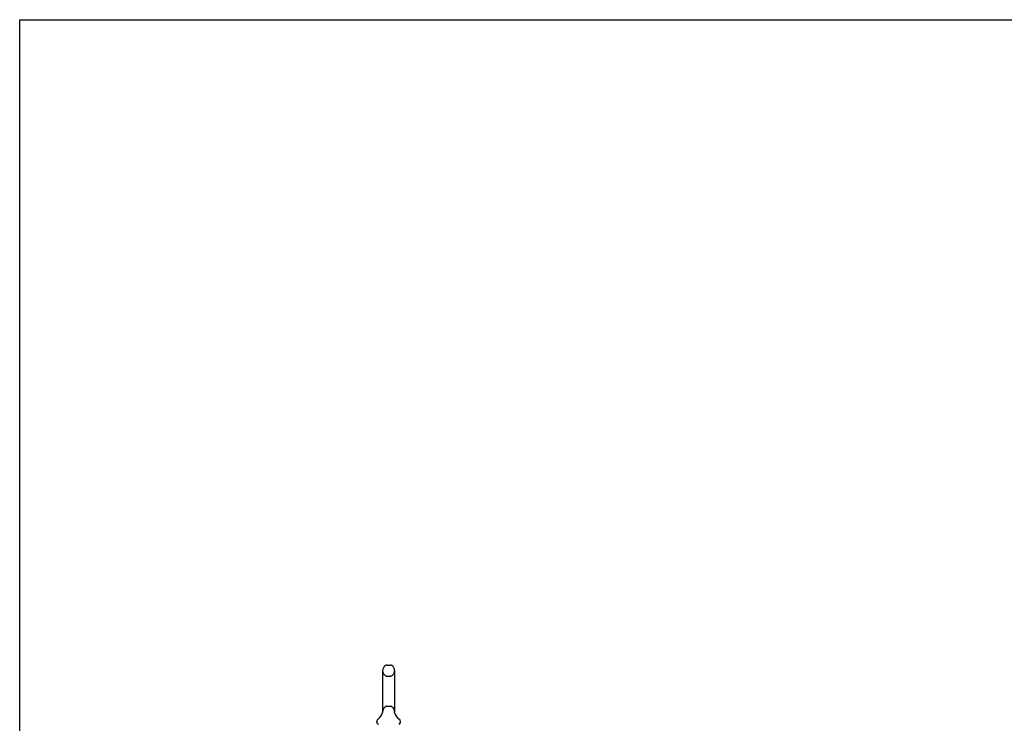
# Model space of a CAD drawing. Header units: inches. Extents: x 0 to 200, y 0 to 129.
# Tile 6 of 27: x 0 to 40, y 101 to 129. Entities that reach past the tile are written whole.
import ezdxf

# ---------------------------------------------------------------- set-up
doc = ezdxf.new("R2010")
doc.units = ezdxf.units.IN
doc.header["$LTSCALE"] = 11
doc.header["$MEASUREMENT"] = 0
doc.linetypes.add('HIDDEN', pattern=[0.2, 0.1, -0.1])
doc.layers.get('0').update_dxf_attribs({"linetype": 'CONTINUOUS'})
doc.layers.add('DEFAULT_2', color=8, linetype='HIDDEN')

msp = doc.modelspace()

# ---------------------------------------------------------------- linework, layer by layer
at = {"color": 7, "linetype": 'Continuous'}
for p, q in [((0, 0), (0, 129.412)), ((0, 129.412), (200, 129.412)), ((14.83, 103.378), (14.958, 103.378)), ((14.653, 103.156), (14.653, 101.493)), ((15.136, 103.156), (15.136, 101.493)), ((14.647, 101.449), (14.647, 101.448)), ((14.651, 101.462), (14.65, 101.462)), ((14.652, 101.468), (14.651, 101.467)), ((14.651, 101.467), (14.651, 101.466)), ((14.651, 101.466), (14.651, 101.465)), ((14.651, 101.465), (14.651, 101.464)), ((14.651, 101.464), (14.651, 101.463)), ((14.651, 101.463), (14.651, 101.462)), ((14.652, 101.474), (14.652, 101.473)), ((14.652, 101.473), (14.652, 101.472)), ((14.652, 101.472), (14.652, 101.471)), ((14.652, 101.469), (14.652, 101.468)), ((14.653, 101.493), (14.653, 101.488)), ((15.136, 101.488), (15.136, 101.493)), ((15.136, 101.487), (15.136, 101.488)), ((15.138, 101.464), (15.137, 101.465)), ((15.138, 101.463), (15.138, 101.464)), ((15.138, 101.462), (15.138, 101.463)), ((15.141, 101.448), (15.141, 101.449)), ((15.141, 101.448), (15.141, 101.449)), ((14.419, 101.06), (14.419, 101.098)), ((15.369, 101.06), (15.369, 101.098))]:
    msp.add_line(p, q, dxfattribs=at)
for points in [[(14.653, 101.48), (14.653, 101.48), (14.653, 101.479), (14.653, 101.478), (14.653, 101.478), (14.653, 101.477), (14.652, 101.477), (14.652, 101.476), (14.652, 101.476), (14.652, 101.475), (14.652, 101.474), (14.652, 101.474)], [(14.652, 101.471), (14.652, 101.47), (14.652, 101.469)], [(14.653, 101.488), (14.653, 101.487), (14.653, 101.487), (14.653, 101.486), (14.653, 101.485), (14.653, 101.485), (14.653, 101.484), (14.653, 101.483), (14.653, 101.483), (14.653, 101.482), (14.653, 101.481), (14.653, 101.481), (14.653, 101.48)], [(15.137, 101.465), (15.137, 101.466), (15.137, 101.466), (15.137, 101.467), (15.137, 101.468), (15.137, 101.468), (15.137, 101.469), (15.137, 101.469), (15.137, 101.47), (15.137, 101.47), (15.137, 101.471), (15.136, 101.472), (15.136, 101.472), (15.136, 101.473), (15.136, 101.473), (15.136, 101.474), (15.136, 101.475), (15.136, 101.475), (15.136, 101.476), (15.136, 101.477), (15.136, 101.477), (15.136, 101.478), (15.136, 101.479), (15.136, 101.479), (15.136, 101.48), (15.136, 101.481), (15.136, 101.481), (15.136, 101.482), (15.136, 101.483), (15.136, 101.483), (15.136, 101.484), (15.136, 101.485), (15.136, 101.486), (15.136, 101.486), (15.136, 101.487)]]:
    msp.add_lwpolyline(points, dxfattribs=at)
for centre, radius, start, end in [((14.894, 103.156), 0.241, 123.1848, 180), ((14.83, 103.253), 0.125, 90, 123.1848), ((14.958, 103.253), 0.125, 56.8152, 90), ((14.894, 103.156), 0.241, 0, 56.8152), ((14.17, 101.599), 0.5, 306.7414, 344.6791), ((15.618, 101.599), 0.5, 195.3209, 233.2586), ((14.544, 101.098), 0.125, 126.7414, 180), ((14.479, 101.06), 0.06, 180, 270), ((15.309, 101.06), 0.06, 270, 360), ((15.244, 101.098), 0.125, 0, 53.2586)]:
    msp.add_arc(centre, radius, start, end, dxfattribs=at)
at = {"layer": 'DEFAULT_2', "color": 8, "linetype": 'HIDDEN'}
for p, q in [((14.83, 102.933), (14.958, 102.933)), ((14.647, 101.448), (14.647, 101.448)), ((14.647, 101.448), (14.647, 101.448)), ((14.647, 101.448), (14.647, 101.448)), ((14.651, 101.468), (14.651, 101.467)), ((14.651, 101.467), (14.651, 101.466)), ((14.651, 101.466), (14.651, 101.465)), ((14.651, 101.465), (14.651, 101.464)), ((14.652, 101.473), (14.652, 101.473)), ((14.652, 101.472), (14.652, 101.472)), ((14.652, 101.471), (14.652, 101.471)), ((14.652, 101.47), (14.652, 101.47)), ((14.652, 101.469), (14.652, 101.468)), ((14.652, 101.469), (14.652, 101.469)), ((14.653, 101.487), (14.653, 101.487)), ((14.653, 101.483), (14.653, 101.483)), ((14.653, 101.482), (14.653, 101.482)), ((14.653, 101.481), (14.653, 101.481)), ((14.653, 101.481), (14.653, 101.481)), ((14.653, 101.48), (14.653, 101.48)), ((14.653, 101.48), (14.653, 101.48)), ((14.653, 101.479), (14.653, 101.479)), ((14.653, 101.478), (14.653, 101.478)), ((14.653, 101.478), (14.653, 101.478)), ((14.83, 101.715), (14.958, 101.715)), ((15.136, 101.488), (15.136, 101.488)), ((15.136, 101.486), (15.136, 101.486)), ((15.136, 101.484), (15.136, 101.484)), ((15.136, 101.482), (15.136, 101.482)), ((15.136, 101.479), (15.136, 101.48)), ((15.136, 101.477), (15.136, 101.477)), ((15.136, 101.472), (15.136, 101.472)), ((15.137, 101.466), (15.137, 101.466)), ((15.137, 101.464), (15.137, 101.465)), ((15.138, 101.464), (15.138, 101.464)), ((15.138, 101.462), (15.138, 101.463))]:
    msp.add_line(p, q, dxfattribs=at)
for centre, radius, start, end in [((14.894, 103.156), 0.241, 180, 236.8152), ((14.83, 103.058), 0.125, 236.8152, 270), ((14.958, 103.058), 0.125, 270, 303.1848), ((14.894, 103.156), 0.241, 303.1848, 360), ((14.894, 101.493), 0.241, 123.1848, 180), ((14.83, 101.59), 0.125, 90, 123.1848), ((14.958, 101.59), 0.125, 56.8152, 90), ((14.894, 101.493), 0.241, 0, 56.8152)]:
    msp.add_arc(centre, radius, start, end, dxfattribs=at)

doc.saveas('drawing.dxf')
